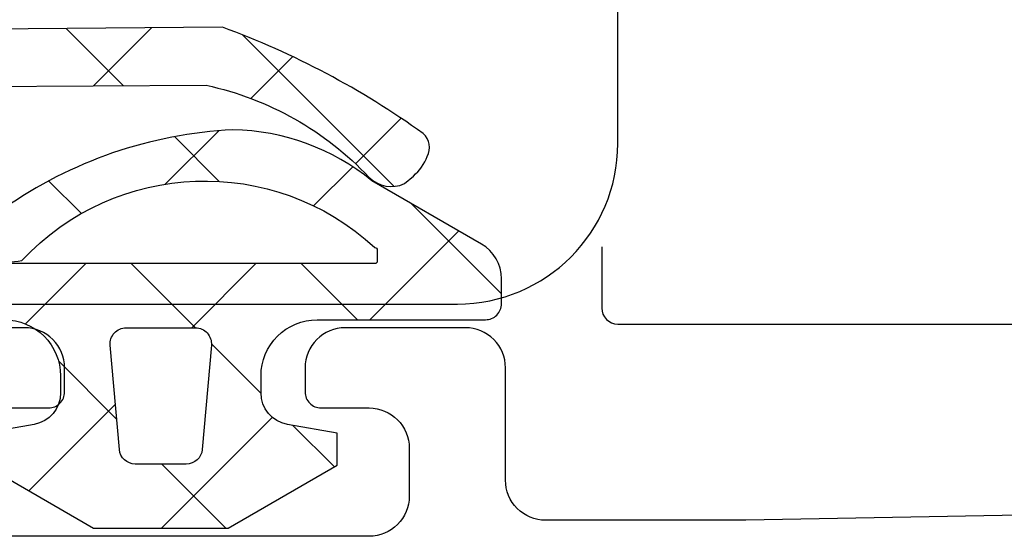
# Model space of a CAD drawing. Header units: millimetres. Extents: x 0 to 10560344, y -63228 to 177747.
# Tile 14 of 125: x 105306.3 to 105318.58, y -41291.82 to -41285.38. Entities that reach past the tile are written whole.
import ezdxf

# ---------------------------------------------------------------- set-up
doc = ezdxf.new("R2010")
doc.units = ezdxf.units.MM

msp = doc.modelspace()

# ---------------------------------------------------------------- linework, layer by layer
at = {"color": 8, "linetype": 'Continuous'}
for p, q in [((105313.758, -41286.928), (105313.758, -41258.728)), ((105313.558, -41288.213), (105313.558, -41288.978)), ((105302.758, -41288.928), (105311.758, -41288.928)), ((105313.758, -41289.178), (105322.208, -41289.178))]:
    msp.add_line(p, q, dxfattribs=at)
at = {"color": 1, "linetype": 'Continuous'}
for p, q in [((105306.879, -41285.493), (105307.593, -41286.206)), ((105307.942, -41285.484), (105307.217, -41286.208)), ((105309.082, -41285.574), (105310.97, -41287.461)), ((105309.703, -41285.843), (105309.182, -41286.365)), ((105311.056, -41286.612), (105310.488, -41287.18)), ((105308.78, -41286.767), (105308.113, -41287.434)), ((105308.228, -41286.841), (105308.787, -41287.4)), ((105310.452, -41287.216), (105309.964, -41287.704)), ((105306.658, -41287.393), (105307.067, -41287.801)), ((105311.183, -41287.675), (105311.328, -41287.819)), ((105311.328, -41287.819), (105312.308, -41288.8)), ((105311.774, -41288.016), (105310.665, -41289.124)), ((105307.122, -41288.424), (105306.371, -41289.176)), ((105307.69, -41288.424), (105308.49, -41289.224)), ((105309.244, -41288.424), (105308.444, -41289.224)), ((105309.811, -41288.424), (105310.511, -41289.124)), ((105308.69, -41289.424), (105309.308, -41290.042)), ((105306.783, -41289.638), (105307.507, -41290.363)), ((105307.491, -41290.177), (105306.41, -41291.258)), ((105309.449, -41290.341), (105308.065, -41291.724)), ((105309.707, -41290.442), (105310.224, -41290.958)), ((105308.069, -41290.924), (105308.869, -41291.724))]:
    msp.add_line(p, q, dxfattribs=at)
for points in [[(105305.8, -41286.215), (105308.626, -41286.201, -0.151623), (105310.655, -41287.347, 0.315451), (105311.098, -41287.427), (105311.209, -41287.332, 0.129352), (105311.382, -41287.087, 0.338148), (105311.332, -41286.803, 0.068223), (105308.827, -41285.477), (105303.006, -41285.524, 0.576769)], [(105305.858, -41290.939), (105307.218, -41291.724), (105308.897, -41291.724), (105310.258, -41290.939), (105310.258, -41290.539), (105309.638, -41290.43, -0.36397), (105309.308, -41290.036), (105309.308, -41289.824, -0.414214), (105310.008, -41289.124), (105312.108, -41289.124, 0.414214), (105312.308, -41288.924), (105312.308, -41288.613, 0.267949), (105312.058, -41288.18), (105312.058, -41288.18), (105310.692, -41287.391, 0.167012), (105308.957, -41286.755, 0.141491), (105306.097, -41287.739, -0.710418)], [(105306.108, -41289.124, -0.198912), (105306.603, -41289.329, -0.198912), (105306.808, -41289.824), (105306.808, -41290.036, -0.36397), (105306.477, -41290.43), (105305.858, -41290.539)]]:
    msp.add_lwpolyline(points, format="xyb", dxfattribs=at)
for points in [[(105310.749, -41288.233, -0.198912), (105310.758, -41288.254), (105310.758, -41288.394, -0.414214), (105310.728, -41288.424), (105305.224, -41288.424, -0.678039), (105304.437, -41288.125, -0.025398), (105303.777, -41286.999, -0.825897), (105304.259, -41286.193), (105304.682, -41286.195, -0.64736), (105304.932, -41286.546, 0.341642), (105305.593, -41288.397, 0.062802), (105306.324, -41288.386, -0.412724), (105310.728, -41288.224, -0.198912), (105310.749, -41288.233)], [(105307.541, -41290.742), (105307.427, -41289.442, -0.440011), (105307.626, -41289.224), (105308.49, -41289.224, -0.440011), (105308.689, -41289.442), (105308.575, -41290.742, -0.388879), (105308.376, -41290.924), (105307.74, -41290.924, -0.388879), (105307.541, -41290.742)]]:
    msp.add_lwpolyline(points, format="xyb", close=True, dxfattribs=at)
at = {"color": 0, "linetype": 'Continuous'}
for points in [[(105306.058, -41290.224), (105306.658, -41290.224, 0.414214), (105306.858, -41290.024), (105306.858, -41289.724, 0.414214), (105306.358, -41289.224), (105304.858, -41289.224, 0.414214)], [(105325.867, -41291.433), (105315.358, -41291.624), (105312.858, -41291.624, -0.414214), (105312.358, -41291.124), (105312.358, -41289.724, 0.414214), (105311.858, -41289.224), (105310.358, -41289.224, 0.414214), (105309.858, -41289.724), (105309.858, -41290.024, 0.414214), (105310.058, -41290.224), (105310.658, -41290.224, -0.414214), (105311.158, -41290.724), (105311.158, -41291.324, -0.414214), (105310.658, -41291.824), (105306.058, -41291.824, -0.414214)]]:
    msp.add_lwpolyline(points, format="xyb", dxfattribs=at)
at = {"color": 8, "linetype": 'Continuous'}
for centre, radius, start, end in [((105311.758, -41286.928), 2, 270, 0), ((105313.758, -41288.978), 0.2, 180, 270)]:
    msp.add_arc(centre, radius, start, end, dxfattribs=at)

doc.saveas('drawing.dxf')
